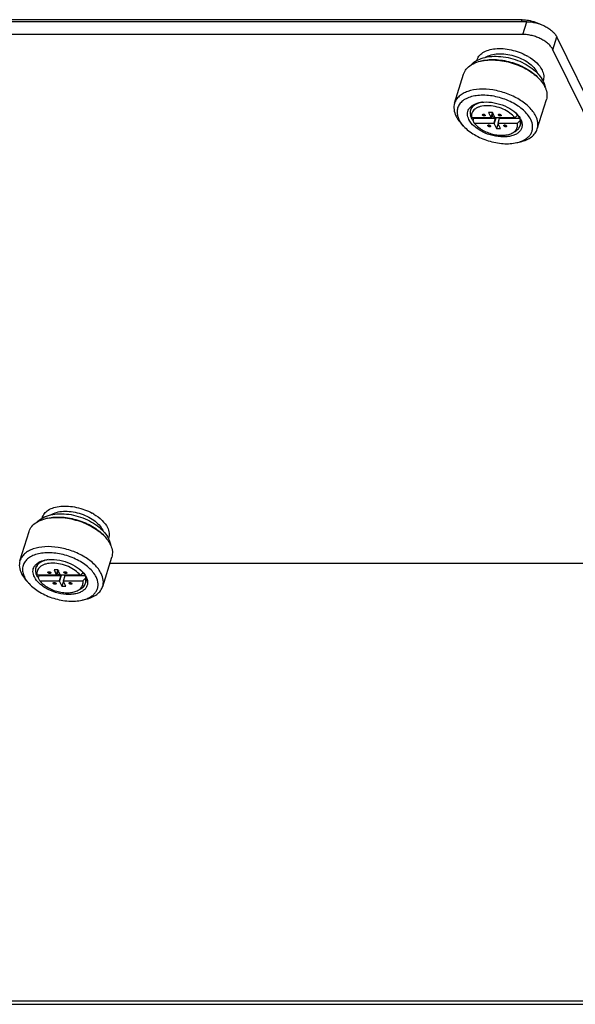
# Model space of a CAD drawing. Header units: millimetres. Extents: x 10 to 584, y 4 to 410.
# Tile 48 of 57: x 479 to 492, y 256 to 280. Entities that reach past the tile are written whole.
import ezdxf

# ---------------------------------------------------------------- set-up
doc = ezdxf.new("R2010")
doc.units = ezdxf.units.MM
doc.header["$LTSCALE"] = 32.67
doc.layers.get('0').update_dxf_attribs({"linetype": 'CONTINUOUS'})

msp = doc.modelspace()

# ---------------------------------------------------------------- linework, layer by layer
at = {"color": 3, "linetype": 'Continuous'}
for p, q in [((491.0292, 279.6258), (457.3183, 279.6258)), ((494.3075, 274.0714), (491.7648, 279.2529)), ((445.3463, 255.6802), (513.1806, 255.6802)), ((445.3889, 255.5935), (513.2231, 255.5935))]:
    msp.add_line(p, q, dxfattribs=at)
at = {"color": 7, "linetype": 'Continuous'}
for p, q in [((490.9177, 279.6738), (457.7592, 279.6744)), ((490.9029, 279.6258), (490.9177, 279.6738)), ((490.9323, 279.3125), (491.0292, 279.6258)), ((490.9323, 279.3125), (457.2215, 279.3125)), ((491.668, 278.9395), (491.7648, 279.2529)), ((494.2107, 273.7581), (491.668, 278.9395)), ((489.9397, 278.6716), (489.8969, 278.6615)), ((489.263, 277.6296), (489.4843, 278.3459)), ((491.3157, 278.2464), (491.3454, 278.2139)), ((491.2866, 277.0042), (491.5079, 277.7205)), ((489.6512, 277.3368), (489.6783, 277.282)), ((489.6783, 277.282), (489.6817, 277.2751)), ((490.1563, 277.2751), (489.6817, 277.2751)), ((489.7158, 277.2051), (489.7352, 277.2679)), ((489.7463, 277.1435), (489.7158, 277.2051)), ((489.7352, 277.2679), (490.2593, 277.2679)), ((490.1934, 277.4068), (490.0958, 277.4068)), ((490.0958, 277.4068), (490.1524, 277.2916)), ((490.188, 277.4068), (490.1524, 277.2916)), ((490.1563, 277.2751), (490.1947, 277.3996)), ((490.1642, 277.3008), (490.1742, 277.3008)), ((490.2018, 277.39), (490.1742, 277.3008)), ((490.2499, 277.2916), (490.1934, 277.4068)), ((490.1956, 277.3993), (490.1962, 277.4011)), ((490.2593, 277.2679), (490.2209, 277.1435)), ((490.2331, 277.127), (490.2789, 277.2751)), ((490.7367, 277.2751), (490.2622, 277.2751)), ((490.3268, 277.1435), (490.3652, 277.2679)), ((490.3644, 277.2651), (490.3595, 277.2751)), ((490.3652, 277.2679), (490.8508, 277.2679)), ((490.7367, 277.2751), (490.8053, 277.3368)), ((490.8699, 277.2051), (490.8014, 277.1435)), ((490.8053, 277.3368), (490.8067, 277.3413)), ((490.8713, 277.2096), (490.8699, 277.2051)), ((489.4848, 277.0713), (489.4255, 277.1362)), ((489.7463, 277.1435), (490.2209, 277.1435)), ((490.2331, 277.127), (490.2897, 277.0118)), ((490.3277, 277.135), (490.2897, 277.0118)), ((490.2897, 277.0118), (490.3872, 277.0118)), ((490.3268, 277.1435), (490.8014, 277.1435)), ((490.3872, 277.0118), (490.3307, 277.127)), ((490.6865, 276.9078), (490.746, 276.942)), ((490.7884, 276.6685), (490.874, 276.6886)), ((479.3119, 267.4826), (479.2691, 267.4725)), ((478.6352, 266.4406), (478.8565, 267.1569)), ((480.6879, 267.0574), (480.7175, 267.0249)), ((480.6588, 265.8153), (480.8801, 266.5315)), ((480.8342, 266.383), (494.7412, 266.383)), ((479.0234, 266.1478), (479.0505, 266.093)), ((479.5656, 266.2178), (479.468, 266.2178)), ((479.468, 266.2178), (479.5246, 266.1026)), ((479.5602, 266.2178), (479.5246, 266.1026)), ((479.5285, 266.0861), (479.5669, 266.2106)), ((479.5364, 266.1118), (479.5464, 266.1118)), ((479.574, 266.201), (479.5464, 266.1118)), ((479.6221, 266.1026), (479.5656, 266.2178)), ((479.5678, 266.2103), (479.5684, 266.2121)), ((480.1089, 266.0861), (480.1775, 266.1478)), ((480.1775, 266.1478), (480.1789, 266.1523)), ((478.857, 265.8823), (478.7977, 265.9472)), ((479.0505, 266.093), (479.0539, 266.0861)), ((479.5285, 266.0861), (479.0539, 266.0861)), ((479.088, 266.0161), (479.1074, 266.0789)), ((479.1185, 265.9545), (479.088, 266.0161)), ((479.1074, 266.0789), (479.6315, 266.0789)), ((479.1185, 265.9545), (479.5931, 265.9545)), ((479.6315, 266.0789), (479.5931, 265.9545)), ((479.6053, 265.938), (479.6511, 266.0861)), ((479.6053, 265.938), (479.6619, 265.8228)), ((480.1089, 266.0861), (479.6344, 266.0861)), ((479.6999, 265.946), (479.6619, 265.8228)), ((479.699, 265.9545), (479.7374, 266.0789)), ((479.699, 265.9545), (480.1735, 265.9545)), ((479.7594, 265.8228), (479.7029, 265.938)), ((479.7366, 266.0762), (479.7317, 266.0861)), ((479.7374, 266.0789), (480.223, 266.0789)), ((480.2421, 266.0161), (480.1735, 265.9545)), ((480.2435, 266.0206), (480.2421, 266.0161)), ((479.6619, 265.8228), (479.7594, 265.8228)), ((480.0587, 265.7188), (480.1182, 265.7531)), ((480.1606, 265.4795), (480.2462, 265.4996))]:
    msp.add_line(p, q, dxfattribs=at)
for centre, radius, start, end in [((490.4095, 277.663), 1.2904, 59.37753, 61.26562), ((490.5719, 277.6848), 0.9899, 44.0583, 44.23761), ((490.9159, 278.1987), 0.4126, 22.98382, 26.15783), ((490.9404, 277.7723), 0.5918, 23.30186, 26.15422), ((490.9375, 277.9123), 0.5545, 12.38712, 12.77117), ((490.9465, 277.9142), 0.5452, 9.74215, 12.3933), ((490.0225, 277.1349), 0.5312, 105.45357, 107.79986), ((489.9183, 277.401), 0.2747, 192.63975, 193.51141), ((490.009, 277.4385), 0.3701, 206.13885, 206.52649), ((490.1244, 277.5564), 0.4845, 215.493, 216.54797), ((490.1995, 277.2071), 0.0853, 45.45591, 49.23388), ((490.3799, 277.0238), 0.532, 37.85879, 40.28024), ((490.3989, 277.0354), 0.506, 36.85679, 38.14594), ((490.4042, 277.0429), 0.5011, 36.54995, 37.84766), ((490.3373, 276.9275), 0.6284, 41.37996, 42.42352), ((490.4092, 277.0432), 0.493, 36.54564, 36.85255), ((490.4129, 277.0494), 0.4902, 36.21545, 36.54565), ((490.3464, 276.9356), 0.6162, 41.14613, 41.37732), ((490.0127, 277.5657), 0.7228, 215.53325, 216.17534), ((490.6292, 277.3809), 0.7297, 289.47945, 289.65083), ((479.7817, 266.474), 1.2904, 59.37753, 61.26562), ((479.9441, 266.4958), 0.9899, 44.0583, 44.23761), ((480.2881, 267.0097), 0.4126, 22.98382, 26.15783), ((480.3125, 266.5834), 0.5918, 23.30186, 26.15422), ((480.3096, 266.7233), 0.5545, 12.38712, 12.77117), ((480.3187, 266.7252), 0.5452, 9.74215, 12.3933), ((479.3947, 265.946), 0.5312, 105.45357, 107.79986), ((479.2905, 266.212), 0.2747, 192.63975, 193.51141), ((479.752, 265.8348), 0.532, 37.85879, 40.28024), ((479.7711, 265.8464), 0.506, 36.85679, 38.14594), ((479.7764, 265.8539), 0.5011, 36.54995, 37.84766), ((479.7095, 265.7386), 0.6284, 41.37996, 42.42352), ((479.7814, 265.8542), 0.493, 36.54564, 36.85255), ((479.7851, 265.8604), 0.4902, 36.21545, 36.54565), ((479.7186, 265.7466), 0.6162, 41.14613, 41.37732), ((479.3848, 266.3767), 0.7228, 215.53325, 216.17534), ((479.3812, 266.2495), 0.3701, 206.13885, 206.52649), ((479.4966, 266.3674), 0.4845, 215.493, 216.54797), ((479.5716, 266.0181), 0.0853, 45.45591, 49.23388), ((480.0014, 266.1919), 0.7297, 289.47945, 289.65083)]:
    msp.add_arc(centre, radius, start, end, dxfattribs=at)
for points, knots in [([(490.9177, 279.6738), (490.9547, 279.6738), (491.107, 279.6635), (491.2568, 279.6176), (491.36, 279.5656)], [0, 0, 0, 0, 0.2424575, 1, 1, 1, 1]), ([(491.668, 278.9395), (491.6553, 278.9654), (491.6218, 279.0167), (491.5554, 279.0861), (491.4726, 279.15), (491.3764, 279.2059), (491.2705, 279.2519), (491.1588, 279.2861), (491.0454, 279.3074), (490.9695, 279.3125), (490.9323, 279.3125)], [0, 0, 0, 0, 0.1002573, 0.2118781, 0.3337761, 0.4637219, 0.5987442, 0.7354543, 0.8703319, 1, 1, 1, 1]), ([(489.8086, 278.676), (489.8179, 278.7145), (489.856, 278.7914), (489.959, 278.8793), (490.0982, 278.9392), (490.2661, 278.9699), (490.4537, 278.9705), (490.6507, 278.941), (490.8461, 278.8833), (490.9707, 278.8269), (491.0299, 278.7944)], [0, 0, 0, 0, 0.0869115, 0.1820162, 0.2912771, 0.4160126, 0.554091, 0.7011999, 0.8518192, 1, 1, 1, 1]), ([(489.6657, 278.5685), (489.7103, 278.6146), (489.8194, 278.6927), (490.0136, 278.7605), (490.2299, 278.7863), (490.4591, 278.7727), (490.6906, 278.7223), (490.9126, 278.638), (491.1135, 278.524), (491.2303, 278.4277), (491.2812, 278.3754)], [0, 0, 0, 0, 0.108606, 0.2229146, 0.3453131, 0.4753975, 0.6102044, 0.7453552, 0.8763702, 1, 1, 1, 1]), ([(489.6657, 278.5685), (489.6821, 278.5789), (489.7548, 278.6198), (489.8348, 278.6469), (489.8969, 278.6615)], [0, 0, 0, 0, 0.2334631, 1, 1, 1, 1]), ([(489.8969, 278.6615), (489.9551, 278.6752), (490.0788, 278.6928), (490.3419, 278.6922), (490.6796, 278.627), (490.9952, 278.4903), (491.2128, 278.3424), (491.3051, 278.258), (491.3454, 278.2139)], [0, 0, 0, 0, 0.1138217, 0.2370235, 0.5000004, 0.762977, 0.8861787, 1, 1, 1, 1]), ([(489.9397, 278.6716), (489.9949, 278.6846), (490.1125, 278.7013), (490.3624, 278.7007), (490.6833, 278.6387), (490.9831, 278.5089), (491.1898, 278.3684), (491.2774, 278.2883), (491.3157, 278.2464)], [0, 0, 0, 0, 0.1138217, 0.2370235, 0.5000004, 0.762977, 0.8861787, 1, 1, 1, 1]), ([(490.0202, 278.7541), (490.0618, 278.7807), (490.1623, 278.8218), (490.3317, 278.8461), (490.5203, 278.8373), (490.7146, 278.7958), (490.901, 278.7248), (491.0663, 278.6292), (491.1987, 278.5158), (491.2639, 278.4261), (491.2863, 278.3806)], [0, 0, 0, 0, 0.1034426, 0.2231274, 0.3559693, 0.4962939, 0.6372022, 0.7717055, 0.893844, 1, 1, 1, 1]), ([(491.0668, 278.7734), (491.1407, 278.7297), (491.2699, 278.635), (491.3707, 278.5078), (491.4029, 278.4423)], [0, 0, 0, 0, 0.5403645, 1, 1, 1, 1]), ([(489.4843, 278.3459), (489.498, 278.3902), (489.5466, 278.4778), (489.6228, 278.5413), (489.6657, 278.5685)], [0, 0, 0, 0, 0.4774662, 1, 1, 1, 1]), ([(491.4029, 278.4423), (491.424, 278.3992), (491.446, 278.3306), (491.4446, 278.2387), (491.434, 278.1961), (491.4265, 278.1761)], [0, 0, 0, 0, 0.5246494, 0.7653507, 1, 1, 1, 1]), ([(491.2833, 278.3732), (491.2985, 278.3575), (491.3551, 278.295), (491.403, 278.2242), (491.4306, 278.168)], [0, 0, 0, 0, 0.2580126, 1, 1, 1, 1]), ([(491.3454, 278.2139), (491.3585, 278.1995), (491.4065, 278.1437), (491.4477, 278.0817), (491.4715, 278.0332)], [0, 0, 0, 0, 0.2650823, 1, 1, 1, 1]), ([(491.4306, 278.168), (491.4359, 278.1573), (491.4555, 278.1144), (491.4704, 278.0692), (491.4782, 278.0349)], [0, 0, 0, 0, 0.2529858, 1, 1, 1, 1]), ([(491.2502, 277.3169), (491.2112, 277.3964), (491.0899, 277.5512), (490.843, 277.7361), (490.539, 277.8789), (490.2084, 277.9648), (489.8846, 277.9854), (489.6355, 277.9443), (489.4718, 277.8731), (489.3754, 277.8062), (489.3033, 277.725), (489.2729, 277.6617), (489.263, 277.6296)], [0, 0, 0, 0, 0.1137562, 0.2471372, 0.3933412, 0.5422812, 0.6832496, 0.8074182, 0.8618929, 0.9113661, 0.9568208, 1, 1, 1, 1]), ([(491.4838, 278.0064), (491.5039, 277.9598), (491.5309, 277.8645), (491.5216, 277.7649), (491.5079, 277.7205)], [0, 0, 0, 0, 0.5225375, 1, 1, 1, 1]), ([(491.127, 277.234), (491.0847, 277.3202), (490.9836, 277.4395), (490.8167, 277.5682), (490.61, 277.6884), (490.323, 277.7934), (490.0234, 277.834), (489.7969, 277.8197), (489.6482, 277.7872), (489.5215, 277.7335), (489.4214, 277.6596), (489.3526, 277.5672), (489.3203, 277.46), (489.3265, 277.3447), (489.3533, 277.2705), (489.3713, 277.234)], [0, 0, 0, 0, 0.1205459, 0.1902039, 0.2644609, 0.4194918, 0.5703946, 0.6398316, 0.7033552, 0.7603774, 0.8112667, 0.8576399, 0.9023694, 0.9488781, 1, 1, 1, 1]), ([(489.8597, 277.6424), (489.9382, 277.6608), (490.1112, 277.6696), (490.3684, 277.6199), (490.6088, 277.5158), (490.7467, 277.411), (490.8011, 277.3514)], [0, 0, 0, 0, 0.2366944, 0.5000012, 0.7633095, 1, 1, 1, 1]), ([(489.9503, 277.6574), (489.9425, 277.6562), (489.9125, 277.6511), (489.8828, 277.6438), (489.8612, 277.637)], [0, 0, 0, 0, 0.2584786, 1, 1, 1, 1]), ([(489.263, 277.6296), (489.2556, 277.6056), (489.2459, 277.5551), (489.2482, 277.4474), (489.2746, 277.3674), (489.2994, 277.3169)], [0, 0, 0, 0, 0.2341444, 0.4753658, 1, 1, 1, 1]), ([(489.6151, 277.234), (489.5949, 277.2751), (489.5754, 277.3424), (489.5864, 277.4305), (489.6119, 277.4897), (489.6539, 277.5418), (489.7106, 277.5855), (489.7804, 277.6201), (489.8322, 277.6359), (489.8597, 277.6424)], [0, 0, 0, 0, 0.2452906, 0.3576198, 0.4692543, 0.5857107, 0.711437, 0.8491816, 1, 1, 1, 1]), ([(489.6535, 277.4585), (489.6478, 277.4401), (489.6414, 277.4004), (489.6458, 277.3606), (489.6503, 277.3408)], [0, 0, 0, 0, 0.4881113, 1, 1, 1, 1]), ([(489.8612, 277.637), (489.8355, 277.6289), (489.7876, 277.6096), (489.7255, 277.5688), (489.6791, 277.5184), (489.6597, 277.4787), (489.6535, 277.4585)], [0, 0, 0, 0, 0.2847665, 0.5422444, 0.7774826, 1, 1, 1, 1]), ([(489.6549, 277.463), (489.6611, 277.483), (489.6802, 277.5224), (489.7261, 277.5725), (489.7873, 277.6132), (489.8347, 277.6325), (489.8601, 277.6407)], [0, 0, 0, 0, 0.2228303, 0.4582127, 0.7155816, 1, 1, 1, 1]), ([(490.7367, 277.2751), (490.7025, 277.3199), (490.6124, 277.4026), (490.4479, 277.4948), (490.2605, 277.5556), (490.0712, 277.5782), (489.9221, 277.5626), (489.8218, 277.5266), (489.7619, 277.491), (489.716, 277.4463), (489.686, 277.3936), (489.6737, 277.3349), (489.6774, 277.2949), (489.6817, 277.2751)], [0, 0, 0, 0, 0.1287344, 0.2747524, 0.4277096, 0.5754779, 0.7072452, 0.7651599, 0.8175156, 0.8651381, 0.9097589, 0.9538422, 1, 1, 1, 1]), ([(490.7968, 277.3479), (490.7923, 277.3537), (490.7728, 277.3774), (490.7515, 277.3994), (490.7345, 277.4153)], [0, 0, 0, 0, 0.2414798, 1, 1, 1, 1]), ([(489.2994, 277.3169), (489.307, 277.3013), (489.3422, 277.2366), (489.3876, 277.1777), (489.4255, 277.1362)], [0, 0, 0, 0, 0.2354967, 1, 1, 1, 1]), ([(489.3713, 277.234), (489.3749, 277.2265), (489.3908, 277.196), (489.4093, 277.1668), (489.4245, 277.1456)], [0, 0, 0, 0, 0.2418339, 1, 1, 1, 1]), ([(490.8832, 277.234), (490.8961, 277.2075), (490.9155, 277.154), (490.9199, 277.0707), (490.8966, 276.9933), (490.847, 276.9265), (490.7747, 276.8732), (490.6831, 276.8344), (490.5758, 276.8109), (490.4122, 276.8006), (490.1958, 276.8299), (489.9885, 276.9058), (489.8393, 276.9926), (489.7187, 277.0855), (489.6457, 277.1716), (489.6151, 277.234)], [0, 0, 0, 0, 0.0511216, 0.0976298, 0.1423593, 0.1887327, 0.2396225, 0.2966457, 0.3601698, 0.4296066, 0.5805086, 0.7355389, 0.8097952, 0.8794533, 1, 1, 1, 1]), ([(489.6767, 277.2754), (489.6747, 277.2795), (489.6672, 277.2956), (489.6609, 277.3123), (489.657, 277.3249)], [0, 0, 0, 0, 0.2569145, 1, 1, 1, 1]), ([(489.7172, 277.2096), (489.7134, 277.2148), (489.6989, 277.2351), (489.6861, 277.2566), (489.6778, 277.2732)], [0, 0, 0, 0, 0.2589493, 1, 1, 1, 1]), ([(489.9493, 277.341), (489.9489, 277.3418), (489.9476, 277.3451), (489.9473, 277.3489), (489.9481, 277.3514)], [0, 0, 0, 0, 0.2737276, 1, 1, 1, 1]), ([(489.9481, 277.3514), (489.9492, 277.355), (489.9567, 277.3618), (489.9659, 277.3629), (489.9711, 277.3629)], [0, 0, 0, 0, 0.4264821, 1, 1, 1, 1]), ([(490.0156, 277.3305), (490.0141, 277.3259), (490.0064, 277.3204), (489.9949, 277.3187), (489.984, 277.3193), (489.973, 277.3222), (489.9604, 277.3282), (489.9521, 277.3352), (489.9493, 277.341)], [0, 0, 0, 0, 0.1876036, 0.3128906, 0.4551312, 0.6054205, 0.7529449, 1, 1, 1, 1]), ([(489.9711, 277.3629), (489.98, 277.3629), (489.9966, 277.3587), (490.011, 277.3479), (490.0143, 277.341)], [0, 0, 0, 0, 0.5380142, 1, 1, 1, 1]), ([(490.0143, 277.341), (490.0148, 277.3401), (490.0161, 277.3368), (490.0163, 277.333), (490.0156, 277.3305)], [0, 0, 0, 0, 0.2735204, 1, 1, 1, 1]), ([(490.1563, 277.2751), (490.1563, 277.2765), (490.1561, 277.2821), (490.1543, 277.2877), (490.1524, 277.2916)], [0, 0, 0, 0, 0.2358331, 1, 1, 1, 1]), ([(490.243, 277.2807), (490.2379, 277.2839), (490.2167, 277.2951), (490.1923, 277.3008), (490.1742, 277.3008)], [0, 0, 0, 0, 0.2480969, 1, 1, 1, 1]), ([(490.2499, 277.2916), (490.2506, 277.2901), (490.254, 277.2841), (490.2584, 277.2788), (490.2622, 277.2751)], [0, 0, 0, 0, 0.2327063, 1, 1, 1, 1]), ([(490.3395, 277.341), (490.3391, 277.3418), (490.3377, 277.3451), (490.3375, 277.3489), (490.3383, 277.3514)], [0, 0, 0, 0, 0.2737276, 1, 1, 1, 1]), ([(490.3383, 277.3514), (490.3394, 277.355), (490.3469, 277.3618), (490.3561, 277.3629), (490.3612, 277.3629)], [0, 0, 0, 0, 0.4264821, 1, 1, 1, 1]), ([(490.3828, 277.319), (490.3738, 277.319), (490.3573, 277.3232), (490.3429, 277.334), (490.3395, 277.341)], [0, 0, 0, 0, 0.5380142, 1, 1, 1, 1]), ([(490.3612, 277.3629), (490.3702, 277.3629), (490.3867, 277.3587), (490.4011, 277.3479), (490.4045, 277.341)], [0, 0, 0, 0, 0.5380142, 1, 1, 1, 1]), ([(490.4057, 277.3305), (490.4046, 277.3269), (490.3971, 277.3201), (490.3879, 277.319), (490.3828, 277.319)], [0, 0, 0, 0, 0.4264821, 1, 1, 1, 1]), ([(490.4045, 277.341), (490.4049, 277.3401), (490.4063, 277.3368), (490.4065, 277.333), (490.4057, 277.3305)], [0, 0, 0, 0, 0.2737276, 1, 1, 1, 1]), ([(490.8084, 277.339), (490.8122, 277.3338), (490.8265, 277.3135), (490.8391, 277.292), (490.8472, 277.2754)], [0, 0, 0, 0, 0.2589653, 1, 1, 1, 1]), ([(490.8104, 277.341), (490.8147, 277.3362), (490.8308, 277.3171), (490.8457, 277.297), (490.8559, 277.2815)], [0, 0, 0, 0, 0.2573723, 1, 1, 1, 1]), ([(490.8472, 277.2754), (490.8499, 277.27), (490.8597, 277.2487), (490.8673, 277.2265), (490.8713, 277.2096)], [0, 0, 0, 0, 0.2592009, 1, 1, 1, 1]), ([(490.8559, 277.2815), (490.8585, 277.2776), (490.8683, 277.2622), (490.8772, 277.2462), (490.8832, 277.234)], [0, 0, 0, 0, 0.2563101, 1, 1, 1, 1]), ([(490.8676, 277.0833), (490.8735, 277.1024), (490.8799, 277.1435), (490.8748, 277.1847), (490.8699, 277.2051)], [0, 0, 0, 0, 0.4874029, 1, 1, 1, 1]), ([(490.8713, 277.2096), (490.8762, 277.1892), (490.8813, 277.148), (490.8749, 277.1069), (490.869, 277.0878)], [0, 0, 0, 0, 0.5125971, 1, 1, 1, 1]), ([(490.8746, 276.6937), (490.9059, 276.7049), (490.9645, 276.7304), (491.0419, 276.7809), (491.1032, 276.8412), (491.147, 276.9103), (491.1716, 276.9866), (491.1784, 277.0981), (491.1526, 277.1819), (491.127, 277.234)], [0, 0, 0, 0, 0.1447042, 0.2777773, 0.4009556, 0.5173169, 0.6310854, 0.7469791, 1, 1, 1, 1]), ([(491.2866, 277.0042), (491.294, 277.0282), (491.3037, 277.0787), (491.3014, 277.1864), (491.2749, 277.2664), (491.2502, 277.3169)], [0, 0, 0, 0, 0.2341444, 0.4753658, 1, 1, 1, 1]), ([(489.4292, 277.139), (489.4334, 277.1333), (489.451, 277.1099), (489.4699, 277.0876), (489.4848, 277.0713)], [0, 0, 0, 0, 0.2441332, 1, 1, 1, 1]), ([(489.4848, 277.0713), (489.5602, 276.9889), (489.7511, 276.8437), (490.084, 276.6996), (490.4402, 276.6308), (490.6797, 276.6429), (490.7884, 276.6685)], [0, 0, 0, 0, 0.2366929, 0.4999998, 0.7633066, 1, 1, 1, 1]), ([(489.7463, 277.1435), (489.7701, 277.1123), (489.8288, 277.0527), (489.9743, 276.9508), (490.1488, 276.881), (490.3319, 276.8483), (490.4644, 276.8449), (490.584, 276.8626), (490.6558, 276.8901), (490.6865, 276.9078)], [0, 0, 0, 0, 0.1140165, 0.2406692, 0.5140534, 0.6506794, 0.7797932, 0.8970486, 1, 1, 1, 1]), ([(490.0785, 277.0776), (490.0781, 277.0785), (490.0768, 277.0818), (490.0766, 277.0856), (490.0773, 277.0881)], [0, 0, 0, 0, 0.2737276, 1, 1, 1, 1]), ([(490.0773, 277.0881), (490.0785, 277.0917), (490.0859, 277.0985), (490.0951, 277.0996), (490.1003, 277.0996)], [0, 0, 0, 0, 0.4264821, 1, 1, 1, 1]), ([(490.1448, 277.0672), (490.1433, 277.0626), (490.1356, 277.0571), (490.1241, 277.0554), (490.1133, 277.056), (490.1022, 277.0589), (490.0896, 277.0648), (490.0813, 277.0719), (490.0785, 277.0776)], [0, 0, 0, 0, 0.1876036, 0.3128906, 0.4551312, 0.6054205, 0.7529449, 1, 1, 1, 1]), ([(490.1003, 277.0996), (490.1093, 277.0996), (490.1258, 277.0954), (490.1402, 277.0846), (490.1436, 277.0776)], [0, 0, 0, 0, 0.5380142, 1, 1, 1, 1]), ([(490.1436, 277.0776), (490.144, 277.0768), (490.1453, 277.0735), (490.1455, 277.0697), (490.1448, 277.0672)], [0, 0, 0, 0, 0.2735204, 1, 1, 1, 1]), ([(490.2331, 277.127), (490.2324, 277.1284), (490.2291, 277.1344), (490.2246, 277.1398), (490.2209, 277.1435)], [0, 0, 0, 0, 0.2327063, 1, 1, 1, 1]), ([(490.3268, 277.1435), (490.3267, 277.1421), (490.327, 277.1365), (490.3288, 277.1309), (490.3307, 277.127)], [0, 0, 0, 0, 0.2358331, 1, 1, 1, 1]), ([(490.4687, 277.0776), (490.4683, 277.0785), (490.4669, 277.0818), (490.4667, 277.0856), (490.4675, 277.0881)], [0, 0, 0, 0, 0.2737276, 1, 1, 1, 1]), ([(490.4675, 277.0881), (490.4686, 277.0917), (490.4761, 277.0985), (490.4853, 277.0996), (490.4904, 277.0996)], [0, 0, 0, 0, 0.4264821, 1, 1, 1, 1]), ([(490.5349, 277.0672), (490.5335, 277.0626), (490.5257, 277.0571), (490.5143, 277.0554), (490.5034, 277.056), (490.4924, 277.0589), (490.4797, 277.0648), (490.4715, 277.0719), (490.4687, 277.0776)], [0, 0, 0, 0, 0.1876036, 0.3128906, 0.4551312, 0.6054205, 0.7529449, 1, 1, 1, 1]), ([(490.4904, 277.0996), (490.4994, 277.0996), (490.516, 277.0954), (490.5303, 277.0846), (490.5337, 277.0776)], [0, 0, 0, 0, 0.5380142, 1, 1, 1, 1]), ([(490.5337, 277.0776), (490.5342, 277.0768), (490.5355, 277.0735), (490.5357, 277.0697), (490.5349, 277.0672)], [0, 0, 0, 0, 0.2735204, 1, 1, 1, 1]), ([(490.6865, 276.9078), (490.6915, 276.9107), (490.7107, 276.9224), (490.7285, 276.9362), (490.7406, 276.9475)], [0, 0, 0, 0, 0.2596331, 1, 1, 1, 1]), ([(490.7406, 276.9475), (490.7539, 276.9601), (490.7773, 276.9877), (490.8003, 277.0364), (490.809, 277.0896), (490.8052, 277.1256), (490.8014, 277.1435)], [0, 0, 0, 0, 0.2558384, 0.5000683, 0.7442833, 1, 1, 1, 1]), ([(490.746, 276.942), (490.7748, 276.9586), (490.8261, 276.998), (490.8588, 277.0547), (490.8676, 277.0833)], [0, 0, 0, 0, 0.5254833, 1, 1, 1, 1]), ([(490.874, 276.6886), (490.925, 276.7006), (491.0201, 276.731), (491.1441, 276.8014), (491.2369, 276.8925), (491.2749, 276.9666), (491.2866, 277.0042)], [0, 0, 0, 0, 0.2898055, 0.5489887, 0.7821589, 1, 1, 1, 1]), ([(490.7884, 276.6685), (490.7957, 276.6702), (490.8241, 276.6772), (490.8521, 276.6857), (490.8726, 276.693)], [0, 0, 0, 0, 0.2559603, 1, 1, 1, 1]), ([(479.1808, 267.487), (479.1901, 267.5255), (479.2282, 267.6024), (479.3311, 267.6903), (479.4704, 267.7502), (479.6383, 267.7809), (479.8258, 267.7815), (480.0229, 267.7521), (480.2183, 267.6943), (480.3428, 267.6379), (480.402, 267.6055)], [0, 0, 0, 0, 0.0869115, 0.1820162, 0.2912771, 0.4160126, 0.554091, 0.7011999, 0.8518192, 1, 1, 1, 1]), ([(479.0378, 267.3796), (479.0824, 267.4256), (479.1916, 267.5037), (479.3858, 267.5716), (479.6021, 267.5973), (479.8312, 267.5837), (480.0628, 267.5333), (480.2848, 267.449), (480.4857, 267.335), (480.6024, 267.2387), (480.6533, 267.1864)], [0, 0, 0, 0, 0.108606, 0.2229146, 0.3453131, 0.4753975, 0.6102044, 0.7453552, 0.8763702, 1, 1, 1, 1]), ([(479.3924, 267.5651), (479.434, 267.5918), (479.5344, 267.6328), (479.7039, 267.6571), (479.8924, 267.6483), (480.0868, 267.6068), (480.2732, 267.5358), (480.4384, 267.4402), (480.5709, 267.3268), (480.6361, 267.2372), (480.6585, 267.1916)], [0, 0, 0, 0, 0.1034426, 0.2231274, 0.3559693, 0.4962939, 0.6372022, 0.7717055, 0.893844, 1, 1, 1, 1]), ([(480.439, 267.5844), (480.5128, 267.5407), (480.642, 267.4461), (480.7429, 267.3188), (480.775, 267.2533)], [0, 0, 0, 0, 0.5403645, 1, 1, 1, 1]), ([(478.8565, 267.1569), (478.8702, 267.2012), (478.9188, 267.2888), (478.9949, 267.3523), (479.0379, 267.3795)], [0, 0, 0, 0, 0.4774662, 1, 1, 1, 1]), ([(479.0379, 267.3795), (479.0543, 267.3899), (479.127, 267.4309), (479.2069, 267.4579), (479.2691, 267.4725)], [0, 0, 0, 0, 0.2334631, 1, 1, 1, 1]), ([(479.2691, 267.4725), (479.3272, 267.4862), (479.451, 267.5038), (479.7141, 267.5032), (480.0518, 267.438), (480.3674, 267.3013), (480.585, 267.1534), (480.6772, 267.069), (480.7175, 267.0249)], [0, 0, 0, 0, 0.1138217, 0.2370235, 0.5000004, 0.762977, 0.8861787, 1, 1, 1, 1]), ([(479.3119, 267.4826), (479.3671, 267.4956), (479.4847, 267.5123), (479.7346, 267.5117), (480.0554, 267.4498), (480.3553, 267.3199), (480.5619, 267.1794), (480.6496, 267.0993), (480.6879, 267.0574)], [0, 0, 0, 0, 0.1138217, 0.2370235, 0.5000004, 0.762977, 0.8861787, 1, 1, 1, 1]), ([(480.6555, 267.1842), (480.6706, 267.1686), (480.7273, 267.106), (480.7752, 267.0352), (480.8028, 266.979)], [0, 0, 0, 0, 0.2580126, 1, 1, 1, 1]), ([(480.775, 267.2533), (480.7961, 267.2103), (480.8181, 267.1416), (480.8168, 267.0497), (480.8062, 267.0071), (480.7986, 266.9871)], [0, 0, 0, 0, 0.5246494, 0.7653507, 1, 1, 1, 1]), ([(480.7175, 267.0249), (480.7307, 267.0105), (480.7787, 266.9548), (480.8199, 266.8928), (480.8437, 266.8442)], [0, 0, 0, 0, 0.2650823, 1, 1, 1, 1]), ([(480.8028, 266.979), (480.8081, 266.9683), (480.8277, 266.9254), (480.8426, 266.8803), (480.8504, 266.8459)], [0, 0, 0, 0, 0.2529858, 1, 1, 1, 1]), ([(480.856, 266.8174), (480.8761, 266.7708), (480.9031, 266.6755), (480.8938, 266.5759), (480.8801, 266.5315)], [0, 0, 0, 0, 0.5225375, 1, 1, 1, 1]), ([(480.6224, 266.1279), (480.5833, 266.2075), (480.4621, 266.3622), (480.2152, 266.5471), (479.9112, 266.69), (479.5806, 266.7759), (479.2568, 266.7965), (479.0077, 266.7554), (478.844, 266.6841), (478.7476, 266.6172), (478.6754, 266.536), (478.6451, 266.4727), (478.6352, 266.4406)], [0, 0, 0, 0, 0.1137562, 0.2471372, 0.3933412, 0.5422812, 0.6832496, 0.8074182, 0.8618929, 0.9113661, 0.9568208, 1, 1, 1, 1]), ([(480.4992, 266.045), (480.4569, 266.1312), (480.3558, 266.2505), (480.1888, 266.3792), (479.9822, 266.4994), (479.6952, 266.6044), (479.3956, 266.645), (479.1691, 266.6307), (479.0204, 266.5982), (478.8937, 266.5445), (478.7935, 266.4707), (478.7248, 266.3782), (478.6925, 266.271), (478.6987, 266.1557), (478.7255, 266.0816), (478.7435, 266.045)], [0, 0, 0, 0, 0.1205459, 0.1902039, 0.2644609, 0.4194918, 0.5703946, 0.6398316, 0.7033552, 0.7603774, 0.8112667, 0.8576399, 0.9023694, 0.9488781, 1, 1, 1, 1]), ([(478.6352, 266.4406), (478.6278, 266.4166), (478.618, 266.3661), (478.6203, 266.2584), (478.6468, 266.1784), (478.6716, 266.1279)], [0, 0, 0, 0, 0.2341444, 0.4753658, 1, 1, 1, 1]), ([(478.9873, 266.045), (478.9671, 266.0862), (478.9476, 266.1534), (478.9586, 266.2415), (478.9841, 266.3007), (479.0261, 266.3528), (479.0828, 266.3966), (479.1526, 266.4311), (479.2044, 266.4469), (479.2318, 266.4534)], [0, 0, 0, 0, 0.2452906, 0.3576198, 0.4692543, 0.5857107, 0.711437, 0.8491816, 1, 1, 1, 1]), ([(479.2334, 266.4481), (479.2077, 266.4399), (479.1597, 266.4206), (479.0977, 266.3798), (479.0513, 266.3294), (479.0319, 266.2897), (479.0257, 266.2696)], [0, 0, 0, 0, 0.2847665, 0.5422444, 0.7774826, 1, 1, 1, 1]), ([(479.0271, 266.2741), (479.0332, 266.294), (479.0524, 266.3334), (479.0983, 266.3835), (479.1595, 266.4242), (479.2069, 266.4436), (479.2323, 266.4517)], [0, 0, 0, 0, 0.2228303, 0.4582127, 0.7155816, 1, 1, 1, 1]), ([(480.1089, 266.0861), (480.0747, 266.131), (479.9846, 266.2137), (479.8201, 266.3058), (479.6327, 266.3666), (479.4434, 266.3893), (479.2943, 266.3736), (479.194, 266.3376), (479.1341, 266.302), (479.0882, 266.2573), (479.0582, 266.2046), (479.0459, 266.1459), (479.0496, 266.1059), (479.0539, 266.0861)], [0, 0, 0, 0, 0.1287344, 0.2747524, 0.4277096, 0.5754779, 0.7072452, 0.7651599, 0.8175156, 0.8651381, 0.9097589, 0.9538422, 1, 1, 1, 1]), ([(479.2318, 266.4534), (479.3103, 266.4719), (479.4834, 266.4806), (479.7406, 266.4309), (479.981, 266.3268), (480.1189, 266.222), (480.1733, 266.1625)], [0, 0, 0, 0, 0.2366944, 0.5000012, 0.7633095, 1, 1, 1, 1]), ([(479.3224, 266.4685), (479.3147, 266.4673), (479.2846, 266.4621), (479.255, 266.4549), (479.2334, 266.4481)], [0, 0, 0, 0, 0.2584786, 1, 1, 1, 1]), ([(478.6716, 266.1279), (478.6792, 266.1124), (478.7144, 266.0477), (478.7598, 265.9887), (478.7977, 265.9472)], [0, 0, 0, 0, 0.2354967, 1, 1, 1, 1]), ([(479.0257, 266.2696), (479.02, 266.2511), (479.0136, 266.2114), (479.018, 266.1716), (479.0225, 266.1519)], [0, 0, 0, 0, 0.4881113, 1, 1, 1, 1]), ([(479.0489, 266.0865), (479.0469, 266.0905), (479.0394, 266.1066), (479.0331, 266.1233), (479.0292, 266.1359)], [0, 0, 0, 0, 0.2569145, 1, 1, 1, 1]), ([(479.3215, 266.152), (479.3211, 266.1528), (479.3197, 266.1561), (479.3195, 266.1599), (479.3203, 266.1624)], [0, 0, 0, 0, 0.2737276, 1, 1, 1, 1]), ([(479.3203, 266.1624), (479.3214, 266.1661), (479.3289, 266.1729), (479.3381, 266.1739), (479.3433, 266.1739)], [0, 0, 0, 0, 0.4264821, 1, 1, 1, 1]), ([(479.3877, 266.1416), (479.3863, 266.1369), (479.3786, 266.1314), (479.3671, 266.1297), (479.3562, 266.1304), (479.3452, 266.1333), (479.3325, 266.1392), (479.3243, 266.1463), (479.3215, 266.152)], [0, 0, 0, 0, 0.1876036, 0.3128906, 0.4551312, 0.6054205, 0.7529449, 1, 1, 1, 1]), ([(479.3433, 266.1739), (479.3522, 266.1739), (479.3688, 266.1697), (479.3831, 266.1589), (479.3865, 266.152)], [0, 0, 0, 0, 0.5380142, 1, 1, 1, 1]), ([(479.3865, 266.152), (479.387, 266.1511), (479.3883, 266.1478), (479.3885, 266.144), (479.3877, 266.1416)], [0, 0, 0, 0, 0.2735204, 1, 1, 1, 1]), ([(479.5285, 266.0861), (479.5285, 266.0875), (479.5283, 266.0932), (479.5265, 266.0987), (479.5246, 266.1026)], [0, 0, 0, 0, 0.2358331, 1, 1, 1, 1]), ([(479.6152, 266.0917), (479.6101, 266.0949), (479.5888, 266.1062), (479.5645, 266.1118), (479.5464, 266.1118)], [0, 0, 0, 0, 0.2480969, 1, 1, 1, 1]), ([(479.6221, 266.1026), (479.6228, 266.1012), (479.6261, 266.0952), (479.6306, 266.0898), (479.6344, 266.0861)], [0, 0, 0, 0, 0.2327063, 1, 1, 1, 1]), ([(479.7117, 266.152), (479.7112, 266.1528), (479.7099, 266.1561), (479.7097, 266.1599), (479.7105, 266.1624)], [0, 0, 0, 0, 0.2737276, 1, 1, 1, 1]), ([(479.7105, 266.1624), (479.7116, 266.1661), (479.7191, 266.1729), (479.7283, 266.1739), (479.7334, 266.1739)], [0, 0, 0, 0, 0.4264821, 1, 1, 1, 1]), ([(479.7549, 266.13), (479.746, 266.13), (479.7294, 266.1342), (479.7151, 266.1451), (479.7117, 266.152)], [0, 0, 0, 0, 0.5380142, 1, 1, 1, 1]), ([(479.7334, 266.1739), (479.7424, 266.1739), (479.7589, 266.1697), (479.7733, 266.1589), (479.7767, 266.152)], [0, 0, 0, 0, 0.5380142, 1, 1, 1, 1]), ([(479.7779, 266.1416), (479.7768, 266.1379), (479.7693, 266.1311), (479.7601, 266.13), (479.7549, 266.13)], [0, 0, 0, 0, 0.4264821, 1, 1, 1, 1]), ([(479.7767, 266.152), (479.7771, 266.1511), (479.7785, 266.1478), (479.7787, 266.144), (479.7779, 266.1416)], [0, 0, 0, 0, 0.2737276, 1, 1, 1, 1]), ([(480.169, 266.1589), (480.1644, 266.1648), (480.145, 266.1884), (480.1237, 266.2105), (480.1067, 266.2263)], [0, 0, 0, 0, 0.2414798, 1, 1, 1, 1]), ([(480.1806, 266.15), (480.1844, 266.1448), (480.1987, 266.1245), (480.2113, 266.103), (480.2194, 266.0865)], [0, 0, 0, 0, 0.2589653, 1, 1, 1, 1]), ([(480.1826, 266.1521), (480.1868, 266.1472), (480.203, 266.1282), (480.2179, 266.108), (480.2281, 266.0925)], [0, 0, 0, 0, 0.2573723, 1, 1, 1, 1]), ([(480.6588, 265.8153), (480.6662, 265.8392), (480.6759, 265.8897), (480.6736, 265.9975), (480.6471, 266.0775), (480.6224, 266.1279)], [0, 0, 0, 0, 0.2341444, 0.4753658, 1, 1, 1, 1]), ([(478.7435, 266.045), (478.7471, 266.0375), (478.763, 266.007), (478.7815, 265.9778), (478.7966, 265.9566)], [0, 0, 0, 0, 0.2418339, 1, 1, 1, 1]), ([(478.8014, 265.9501), (478.8056, 265.9443), (478.8232, 265.921), (478.8421, 265.8986), (478.857, 265.8823)], [0, 0, 0, 0, 0.2441332, 1, 1, 1, 1]), ([(478.857, 265.8823), (478.9323, 265.7999), (479.1233, 265.6547), (479.4562, 265.5106), (479.8124, 265.4418), (480.0519, 265.4539), (480.1606, 265.4795)], [0, 0, 0, 0, 0.2366929, 0.4999998, 0.7633066, 1, 1, 1, 1]), ([(480.2553, 266.045), (480.2683, 266.0186), (480.2877, 265.965), (480.2921, 265.8818), (480.2688, 265.8043), (480.2192, 265.7375), (480.1468, 265.6842), (480.0553, 265.6454), (479.948, 265.6219), (479.7843, 265.6116), (479.568, 265.641), (479.3607, 265.7168), (479.2115, 265.8036), (479.0909, 265.8965), (479.0179, 265.9827), (478.9873, 266.045)], [0, 0, 0, 0, 0.0511216, 0.0976298, 0.1423593, 0.1887327, 0.2396225, 0.2966457, 0.3601698, 0.4296066, 0.5805086, 0.7355389, 0.8097952, 0.8794533, 1, 1, 1, 1]), ([(479.0894, 266.0206), (479.0855, 266.0258), (479.0711, 266.0461), (479.0583, 266.0677), (479.05, 266.0842)], [0, 0, 0, 0, 0.2589493, 1, 1, 1, 1]), ([(479.1185, 265.9545), (479.1423, 265.9233), (479.201, 265.8637), (479.3465, 265.7618), (479.521, 265.6921), (479.7041, 265.6594), (479.8366, 265.6559), (479.9562, 265.6736), (480.028, 265.7011), (480.0587, 265.7188)], [0, 0, 0, 0, 0.1140165, 0.2406692, 0.5140534, 0.6506794, 0.7797932, 0.8970486, 1, 1, 1, 1]), ([(479.4507, 265.8887), (479.4503, 265.8895), (479.449, 265.8928), (479.4487, 265.8966), (479.4495, 265.8991)], [0, 0, 0, 0, 0.2737276, 1, 1, 1, 1]), ([(479.4495, 265.8991), (479.4506, 265.9027), (479.4581, 265.9096), (479.4673, 265.9106), (479.4725, 265.9106)], [0, 0, 0, 0, 0.4264821, 1, 1, 1, 1]), ([(479.517, 265.8782), (479.5155, 265.8736), (479.5078, 265.8681), (479.4963, 265.8664), (479.4854, 265.867), (479.4744, 265.8699), (479.4618, 265.8759), (479.4535, 265.883), (479.4507, 265.8887)], [0, 0, 0, 0, 0.1876036, 0.3128906, 0.4551312, 0.6054205, 0.7529449, 1, 1, 1, 1]), ([(479.4725, 265.9106), (479.4814, 265.9106), (479.498, 265.9064), (479.5124, 265.8956), (479.5157, 265.8887)], [0, 0, 0, 0, 0.5380142, 1, 1, 1, 1]), ([(479.5157, 265.8887), (479.5162, 265.8878), (479.5175, 265.8845), (479.5177, 265.8807), (479.517, 265.8782)], [0, 0, 0, 0, 0.2735204, 1, 1, 1, 1]), ([(479.6053, 265.938), (479.6046, 265.9395), (479.6013, 265.9455), (479.5968, 265.9508), (479.5931, 265.9545)], [0, 0, 0, 0, 0.2327063, 1, 1, 1, 1]), ([(479.699, 265.9545), (479.6989, 265.9532), (479.6991, 265.9475), (479.701, 265.9419), (479.7029, 265.938)], [0, 0, 0, 0, 0.2358331, 1, 1, 1, 1]), ([(479.8409, 265.8887), (479.8405, 265.8895), (479.8391, 265.8928), (479.8389, 265.8966), (479.8397, 265.8991)], [0, 0, 0, 0, 0.2737276, 1, 1, 1, 1]), ([(479.8397, 265.8991), (479.8408, 265.9027), (479.8483, 265.9096), (479.8575, 265.9106), (479.8626, 265.9106)], [0, 0, 0, 0, 0.4264821, 1, 1, 1, 1]), ([(479.9071, 265.8782), (479.9057, 265.8736), (479.8979, 265.8681), (479.8865, 265.8664), (479.8756, 265.867), (479.8646, 265.8699), (479.8519, 265.8759), (479.8437, 265.883), (479.8409, 265.8887)], [0, 0, 0, 0, 0.1876036, 0.3128906, 0.4551312, 0.6054205, 0.7529449, 1, 1, 1, 1]), ([(479.8626, 265.9106), (479.8716, 265.9106), (479.8881, 265.9064), (479.9025, 265.8956), (479.9059, 265.8887)], [0, 0, 0, 0, 0.5380142, 1, 1, 1, 1]), ([(479.9059, 265.8887), (479.9063, 265.8878), (479.9077, 265.8845), (479.9079, 265.8807), (479.9071, 265.8782)], [0, 0, 0, 0, 0.2735204, 1, 1, 1, 1]), ([(480.1128, 265.7586), (480.1261, 265.7711), (480.1495, 265.7987), (480.1725, 265.8475), (480.1811, 265.9006), (480.1774, 265.9366), (480.1735, 265.9545)], [0, 0, 0, 0, 0.2558384, 0.5000683, 0.7442833, 1, 1, 1, 1]), ([(480.1182, 265.7531), (480.147, 265.7696), (480.1983, 265.809), (480.231, 265.8657), (480.2398, 265.8944)], [0, 0, 0, 0, 0.5254833, 1, 1, 1, 1]), ([(480.2194, 266.0865), (480.2221, 266.081), (480.2318, 266.0598), (480.2395, 266.0375), (480.2435, 266.0206)], [0, 0, 0, 0, 0.2592009, 1, 1, 1, 1]), ([(480.2281, 266.0925), (480.2307, 266.0886), (480.2405, 266.0732), (480.2494, 266.0572), (480.2553, 266.045)], [0, 0, 0, 0, 0.2563101, 1, 1, 1, 1]), ([(480.2398, 265.8944), (480.2457, 265.9134), (480.2521, 265.9546), (480.247, 265.9957), (480.2421, 266.0161)], [0, 0, 0, 0, 0.4874029, 1, 1, 1, 1]), ([(480.2435, 266.0206), (480.2484, 266.0002), (480.2535, 265.959), (480.2471, 265.9179), (480.2412, 265.8989)], [0, 0, 0, 0, 0.5125971, 1, 1, 1, 1]), ([(480.2468, 265.5047), (480.278, 265.5159), (480.3367, 265.5414), (480.4141, 265.5919), (480.4754, 265.6523), (480.5192, 265.7214), (480.5438, 265.7977), (480.5506, 265.9091), (480.5247, 265.9929), (480.4992, 266.045)], [0, 0, 0, 0, 0.1447042, 0.2777773, 0.4009556, 0.5173169, 0.6310854, 0.7469791, 1, 1, 1, 1]), ([(480.0587, 265.7188), (480.0637, 265.7217), (480.0829, 265.7334), (480.1007, 265.7472), (480.1128, 265.7586)], [0, 0, 0, 0, 0.2596331, 1, 1, 1, 1]), ([(480.2462, 265.4996), (480.2972, 265.5116), (480.3923, 265.542), (480.5163, 265.6124), (480.6091, 265.7035), (480.6471, 265.7777), (480.6588, 265.8153)], [0, 0, 0, 0, 0.2898055, 0.5489887, 0.7821589, 1, 1, 1, 1]), ([(480.1606, 265.4795), (480.1679, 265.4812), (480.1963, 265.4882), (480.2243, 265.4968), (480.2448, 265.504)], [0, 0, 0, 0, 0.2559603, 1, 1, 1, 1])]:
    msp.add_open_spline(points, degree=3, knots=knots, dxfattribs=at)
at = {"color": 3, "linetype": 'Continuous'}
msp.add_open_spline([(491.0292, 279.6258), (491.0663, 279.6258), (491.1423, 279.6207), (491.2556, 279.5994), (491.3673, 279.5652), (491.4732, 279.5193), (491.5694, 279.4633), (491.6522, 279.3995), (491.7186, 279.33), (491.7521, 279.2787), (491.7648, 279.2529)], degree=3, knots=[0, 0, 0, 0, 0.1296681, 0.2645457, 0.4012558, 0.5362781, 0.6662239, 0.7881219, 0.8997427, 1, 1, 1, 1], dxfattribs=at)
at = {"color": 7, "linetype": 'Continuous'}
for points in [[(490.1907, 277.3863), (490.1919, 277.3883), (490.1929, 277.3904), (490.1936, 277.3926)], [(490.1936, 277.3926), (490.1942, 277.3948), (490.1946, 277.3972), (490.1947, 277.3996)], [(490.2552, 277.2717), (490.2514, 277.275), (490.2473, 277.278), (490.243, 277.2807)], [(490.3664, 277.2749), (490.3657, 277.2726), (490.3653, 277.2703), (490.3652, 277.2679)], [(479.5629, 266.1973), (479.5641, 266.1993), (479.5651, 266.2014), (479.5657, 266.2036)], [(479.5657, 266.2036), (479.5664, 266.2058), (479.5668, 266.2082), (479.5669, 266.2106)], [(479.6274, 266.0827), (479.6236, 266.086), (479.6194, 266.089), (479.6152, 266.0917)], [(479.7386, 266.0859), (479.7379, 266.0837), (479.7375, 266.0813), (479.7374, 266.0789)]]:
    msp.add_open_spline(points, degree=3, dxfattribs=at)

doc.saveas('drawing.dxf')
